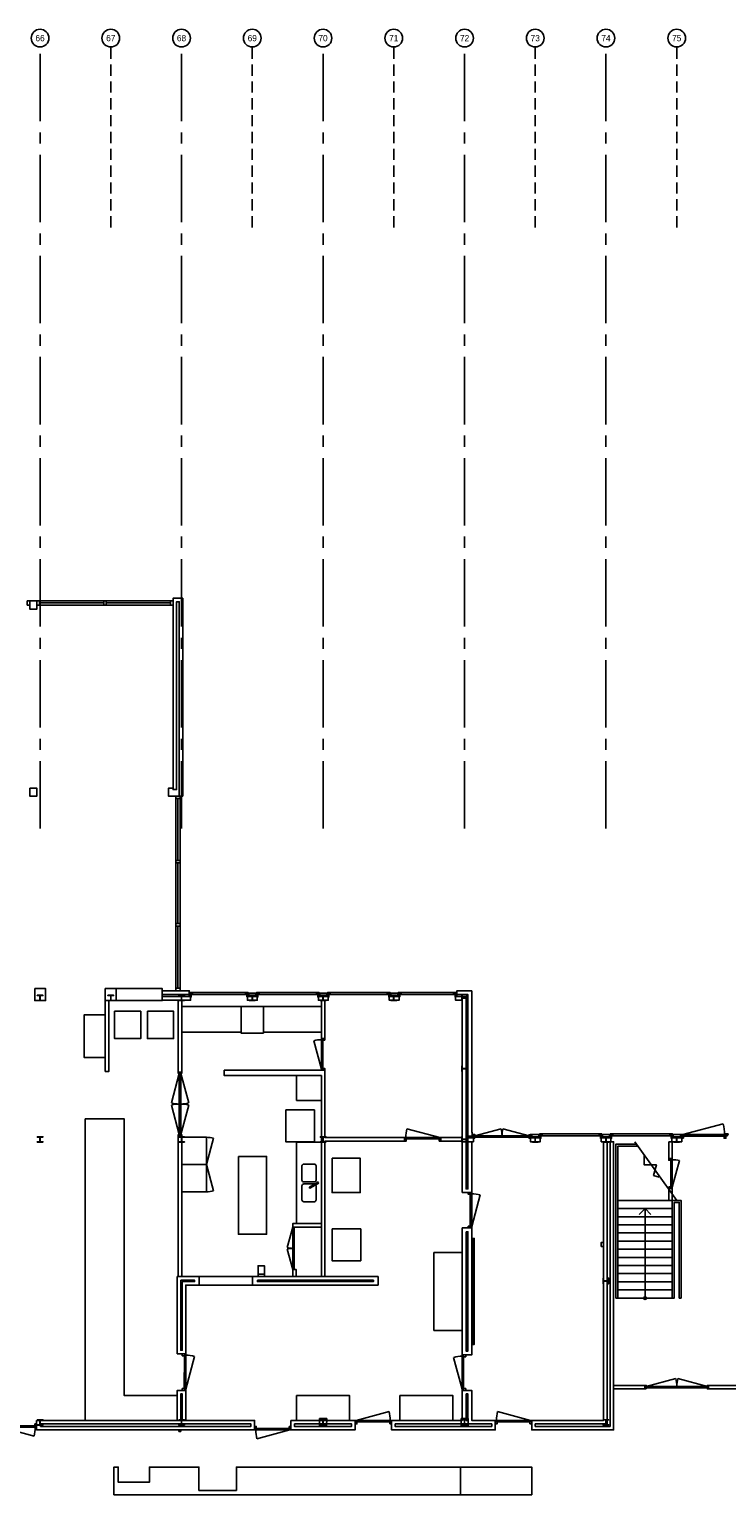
# Model space of a CAD drawing. Header units: millimetres. Extents: x 7256 to 213640, y 21030 to 164335.
# Tile 51 of 70: x 136886 to 156603, y 122409 to 163844. Entities that reach past the tile are written whole.
import ezdxf
from ezdxf.enums import TextEntityAlignment as Align

# ---------------------------------------------------------------- set-up
doc = ezdxf.new("R2010")
doc.units = ezdxf.units.MM
doc.header["$LTSCALE"] = 100
doc.linetypes.add('a1_xvaa-str_1_100$0$CENTER2', pattern=[28.575, 19.05, -3.175, 3.175, -3.175])
doc.linetypes.add('a1_xvaa-str_1_100$0$HIDDEN2', pattern=[4.7625, 3.175, -1.5875])
for name, color, linetype in [('AA28----_KONSTRUKTIE', 252, 'Continuous'), ('AL21----_BUITENWAND', 3, 'Continuous'), ('AL22----_BINNENWAND', 2, 'Continuous'), ('AL24----_TRAPPEN', 8, 'Continuous'), ('AL28----_KONSTRUKTIE_BETON', 3, 'Continuous'), ('AL28----_KONSTRUKTIE_STAAL', 1, 'Continuous'), ('AL31----_BUITENKOZIJNEN', 1, 'Continuous'), ('AL32----_BINNENKOZIJNEN', 1, 'Continuous'), ('AL51----_RADIATOREN', 8, 'Continuous'), ('AL72----_BALIE', 1, 'Continuous'), ('AL73----_KEUKEN', 7, 'Continuous'), ('X--L$8--_STRAMIEN', 251, 'a1_xvaa-str_1_100$0$HIDDEN2'), ('X--T$7--_STRAMIEN', 2, 'Continuous')]:
    doc.layers.add(name, color=color, linetype=linetype)
doc.layers.add('X--L$7--_STRAMIEN', color=1, linetype='a1_xvaa-str_1_100$0$CENTER2', plot=False)
doc.styles.add('a1_xvaa-str_1_100$0$1_1_3.5', font='GIL_____.TTF', dxfattribs={"height": 3.5})

# ---------------------------------------------------------------- blocks, each defined once
blk = doc.blocks.new('HEA 160')
at = {"layer": 'AA28----_KONSTRUKTIE'}
h = blk.add_hatch(color=256, dxfattribs=at)
h.dxf.hatch_style = 1
h.paths.add_polyline_path([(80, -76), (80, -67), (18, -67, -0.414214), (3, -52), (3, 52, -0.414214), (18, 67), (80, 67), (80, 76), (-80, 76), (-80, 67), (-18, 67, -0.414214), (-3, 52), (-3, -52, -0.414214), (-18, -67), (-80, -67), (-80, -76)])
at = {"layer": 'AL28----_KONSTRUKTIE_STAAL'}
blk.add_lwpolyline([(-80, 76), (-80, 67), (-18, 67, -0.414214), (-3, 52), (-3, -52, -0.414214), (-18, -67), (-80, -67), (-80, -76), (80, -76), (80, -67), (18, -67, -0.414214), (3, -52), (3, 52, -0.414214), (18, 67), (80, 67), (80, 76)], format="xyb", close=True, dxfattribs=at)
blk = doc.blocks.new('*U134')
at = {"layer": 'AL32----_BINNENKOZIJNEN'}
for points in [[(-900, 50), (-865, 50), (-865, 9), (-850, 9), (-850, -50), (-900, -50)], [(-865, 9), (-35, 9), (-35, 50), (-865, 50)], [(-50, -50), (-50, 9), (-35, 9), (-35, 50), (0, 50), (0, -50)]]:
    blk.add_lwpolyline(points, close=True, dxfattribs=at)
blk.add_lwpolyline([(-865, 50), (-63, 265)], dxfattribs=at)
blk.add_arc((-865, 50), 830, 0, 15, dxfattribs=at)
blk = doc.blocks.new('*U139')
at = {"layer": 'AL31----_BUITENKOZIJNEN'}
for points in [[(-1250, -50), (-1215, -50), (-1215, -9), (-1200, -9), (-1200, 50), (-1250, 50)], [(-50, 50), (-50, -9), (-35, -9), (-35, -50), (0, -50), (0, 50)], [(-1215, -9), (-35, -9), (-35, -50), (-1215, -50)]]:
    blk.add_lwpolyline(points, close=True, dxfattribs=at)
blk.add_lwpolyline([(-35, -50), (-1176, -356)], dxfattribs=at)
blk.add_arc((15, -50), 1230, 180, 194.3972, dxfattribs=at)
blk = doc.blocks.new('*U141')
at = {"layer": 'AL31----_BUITENKOZIJNEN'}
for points in [[(-1600, 50), (-1565, 50), (-1565, -50), (-1600, -50)], [(-1565, 21), (-1565, -21), (-35, -21), (-35, 21)], [(-35, 50), (0, 50), (0, -50), (-35, -50)]]:
    blk.add_lwpolyline(points, close=True, dxfattribs=at)
for points in [[(-800, -21), (-800, 21)], [(-1565, -21), (-826, -219)], [(-35, -21), (-774, -219)]]:
    blk.add_lwpolyline(points, dxfattribs=at)
for centre, start, end in [((-1565, -21), 345, 0), ((-35, -21), 179.9983, 195.0006)]:
    blk.add_arc(centre, 765, start, end, dxfattribs=at)
blk = doc.blocks.new('*U155')
at = {"layer": 'AL32----_BINNENKOZIJNEN'}
for points in [[(-850, 50), (-815, 50), (-815, 9), (-800, 9), (-800, -50), (-850, -50)], [(-815, 9), (-35, 9), (-35, 50), (-815, 50)], [(-50, -50), (-50, 9), (-35, 9), (-35, 50), (0, 50), (0, -50)]]:
    blk.add_lwpolyline(points, close=True, dxfattribs=at)
blk.add_lwpolyline([(-35, 50), (-788, 252)], dxfattribs=at)
blk.add_arc((-35, 50), 780, 165, 180, dxfattribs=at)
blk = doc.blocks.new('*U131')
at = {"layer": 'AL32----_BINNENKOZIJNEN'}
for points in [[(-1000, 50), (-965, 50), (-965, 9), (-950, 9), (-950, -50), (-1000, -50)], [(-965, 9), (-35, 9), (-35, 50), (-965, 50)], [(-50, -50), (-50, 9), (-35, 9), (-35, 50), (0, 50), (0, -50)]]:
    blk.add_lwpolyline(points, close=True, dxfattribs=at)
blk.add_lwpolyline([(-35, 50), (-933, 291)], dxfattribs=at)
blk.add_arc((-35, 50), 930, 165, 180, dxfattribs=at)
blk = doc.blocks.new('*U129')
at = {"layer": 'AL32----_BINNENKOZIJNEN'}
for points in [[(-1000, -50), (-965, -50), (-965, -9), (-950, -9), (-950, 50), (-1000, 50)], [(-50, 50), (-50, -9), (-35, -9), (-35, -50), (0, -50), (0, 50)], [(-965, -9), (-35, -9), (-35, -50), (-965, -50)]]:
    blk.add_lwpolyline(points, close=True, dxfattribs=at)
blk.add_lwpolyline([(-35, -50), (-933, -291)], dxfattribs=at)
blk.add_arc((-35, -50), 930, 180, 195, dxfattribs=at)
blk = doc.blocks.new('*U160')
at = {"layer": 'AL32----_BINNENKOZIJNEN'}
for points in [[(-1030, -50), (-995, -50), (-995, -9), (-980, -9), (-980, 50), (-1030, 50)], [(-50, 50), (-50, -9), (-35, -9), (-35, -50), (0, -50), (0, 50)], [(-995, -9), (-35, -9), (-35, -50), (-995, -50)]]:
    blk.add_lwpolyline(points, close=True, dxfattribs=at)
blk.add_lwpolyline([(-995, -50), (-68, -298)], dxfattribs=at)
blk.add_arc((-995, -50), 960, 345, 0, dxfattribs=at)
blk = doc.blocks.new('*U159')
at = {"layer": 'AL32----_BINNENKOZIJNEN'}
for points in [[(-1030, -50), (-995, -50), (-995, -9), (-980, -9), (-980, 50), (-1030, 50)], [(-50, 50), (-50, -9), (-35, -9), (-35, -50), (0, -50), (0, 50)], [(-995, -9), (-35, -9), (-35, -50), (-995, -50)]]:
    blk.add_lwpolyline(points, close=True, dxfattribs=at)
blk.add_lwpolyline([(-35, -50), (-962, -298)], dxfattribs=at)
blk.add_arc((-35, -50), 960, 180, 195, dxfattribs=at)
blk = doc.blocks.new('*U161')
at = {"layer": 'AL32----_BINNENKOZIJNEN'}
for points in [[(-1030, 50), (-995, 50), (-995, 9), (-980, 9), (-980, -50), (-1030, -50)], [(-995, 9), (-35, 9), (-35, 50), (-995, 50)], [(-50, -50), (-50, 9), (-35, 9), (-35, 50), (0, 50), (0, -50)]]:
    blk.add_lwpolyline(points, close=True, dxfattribs=at)
blk.add_lwpolyline([(-995, 50), (-68, 298)], dxfattribs=at)
blk.add_arc((-995, 50), 960, 0, 15, dxfattribs=at)
blk = doc.blocks.new('*U158')
at = {"layer": 'AL32----_BINNENKOZIJNEN'}
for points in [[(-1030, 50), (-995, 50), (-995, 9), (-980, 9), (-980, -50), (-1030, -50)], [(-995, 9), (-35, 9), (-35, 50), (-995, 50)], [(-50, -50), (-50, 9), (-35, 9), (-35, 50), (0, 50), (0, -50)]]:
    blk.add_lwpolyline(points, close=True, dxfattribs=at)
blk.add_lwpolyline([(-35, 50), (-962, 298)], dxfattribs=at)
blk.add_arc((-35, 50), 960, 165, 180, dxfattribs=at)
blk = doc.blocks.new('*U164')
at = {"layer": 'AL32----_BINNENKOZIJNEN'}
for points in [[(-1800, 50), (-1765, 50), (-1765, -50), (-1800, -50)], [(-1765, 21), (-1765, -21), (-35, -21), (-35, 21)], [(-35, 50), (0, 50), (0, -50), (-35, -50)]]:
    blk.add_lwpolyline(points, close=True, dxfattribs=at)
for points in [[(-900, 21), (-900, -21)], [(-1765, -21), (-929, -245)], [(-35, -21), (-870, -245)]]:
    blk.add_lwpolyline(points, dxfattribs=at)
for centre, start, end in [((-1765, -21), 345, 0.0008), ((-35, -21), 180.0008, 195.0017)]:
    blk.add_arc(centre, 865, start, end, dxfattribs=at)
blk = doc.blocks.new('*U175')
at = {"layer": 'AL32----_BINNENKOZIJNEN'}
for points in [[(-1800, 50), (-1765, 50), (-1765, -50), (-1800, -50)], [(-1765, 21), (-1765, -21), (-35, -21), (-35, 21)], [(-35, 50), (0, 50), (0, -50), (-35, -50)]]:
    blk.add_lwpolyline(points, close=True, dxfattribs=at)
for points in [[(-1765, 21), (-929, 245)], [(-900, 21), (-900, -21)], [(-35, 21), (-870, 245)], [(-1765, -21), (-929, -245)], [(-35, -21), (-870, -245)]]:
    blk.add_lwpolyline(points, dxfattribs=at)
for centre, start, end in [((-1765, 21), 359.9992, 15), ((-35, 21), 164.9983, 179.9992), ((-1765, -21), 345, 0.0008), ((-35, -21), 180.0008, 195.0017)]:
    blk.add_arc(centre, 865, start, end, dxfattribs=at)
blk = doc.blocks.new('a1_xvaa-str_1_100$0$-07_stramienbol')
at = {"color": 0, "linetype": 'Continuous'}
blk.add_circle((0, 0), 5, dxfattribs=at)
at = {"color": 3, "linetype": 'Continuous', "style": 'a1_xvaa-str_1_100$0$1_1_3.5'}
blk.add_attdef('STRAMIEN', text='', height=3.5, dxfattribs=at).set_placement((0, 0), align=Align.MIDDLE_CENTER)
blk = doc.blocks.new('$7-str_dna')
at = {"layer": 'X--L$7--_STRAMIEN'}
for points in [[(128400, -7000), (128400, 15100)], [(132400, -7000), (132400, 15100)], [(136400, -7000), (136400, 15100)], [(140400, -7000), (140400, 15100)], [(144400, -7000), (144400, 15100)]]:
    blk.add_lwpolyline(points, dxfattribs=at)
at = {"layer": 'X--L$8--_STRAMIEN'}
for points in [[(130400, 10000), (130400, 15100)], [(134400, 10000), (134400, 15100)], [(138400, 10000), (138400, 15100)], [(142400, 10000), (142400, 15100)], [(146400, 10000), (146400, 15100)]]:
    blk.add_lwpolyline(points, dxfattribs=at)
at = {"layer": 'X--T$7--_STRAMIEN', "xscale": 50, "yscale": 50, "zscale": 50}
for p, values in [((128400, 15350), {'STRAMIEN': '66'}), ((130400, 15350), {'STRAMIEN': '67'}), ((132400, 15350), {'STRAMIEN': '68'}), ((134400, 15350), {'STRAMIEN': '69'}), ((136400, 15350), {'STRAMIEN': '70'}), ((138400, 15350), {'STRAMIEN': '71'}), ((140403, 15350), {'STRAMIEN': '72'}), ((142400, 15350), {'STRAMIEN': '73'}), ((144400, 15350), {'STRAMIEN': '74'}), ((146400, 15350), {'STRAMIEN': '75'})]:
    blk.add_blockref('a1_xvaa-str_1_100$0$-07_stramienbol', p, dxfattribs=at).add_auto_attribs(values)

msp = doc.modelspace()

# ---------------------------------------------------------------- linework, layer by layer
at = {"layer": 'AL21----_BUITENWAND'}
for points in [[(136900, 147684), (136900, 147452), (137100, 147452), (137100, 147684)], [(141225, 147756), (140950, 147756), (140950, 142348), (141050, 142348), (141050, 147656), (141125, 147656), (141125, 142163), (141225, 142163)], [(140646, 136659), (140646, 136549), (141408, 136549), (141408, 136659)], [(140646, 136499), (140646, 136389), (141446, 136389), (141446, 136499)], [(143055, 136499), (143055, 136389), (143331, 136389), (143331, 136499)], [(145061, 136499), (145061, 136389), (145337, 136389), (145337, 136499)], [(147061, 136499), (147061, 136389), (147342, 136389), (147342, 136499)], [(149235, 136499), (148940, 136499), (148940, 136389), (149125, 136389), (149125, 132390), (149235, 132390)], [(149395, 136659), (148978, 136659), (148978, 136549), (149285, 136549), (149285, 132549), (149408, 132549), (149408, 132659), (149395, 132659)], [(149446, 132389), (149285, 132389), (149285, 132499), (149446, 132499)], [(151055, 132499), (151055, 132389), (151331, 132389), (151331, 132499)], [(153055, 132499), (153055, 132389), (153331, 132389), (153331, 132499)], [(155055, 132499), (155055, 132389), (155331, 132389), (155331, 132499)]]:
    msp.add_lwpolyline(points, close=True, dxfattribs=at)
at = {"layer": 'AL22----_BINNENWAND'}
for points in [[(136900, 142384), (137100, 142384), (137100, 142163), (136900, 142163)], [(137038, 136718), (137348, 136718), (137348, 136378), (137038, 136378)], [(139035, 136718), (139345, 136718), (139345, 136378), (139035, 136378)], [(139345, 136718), (140646, 136718), (140646, 136378), (139345, 136378)], [(154966, 132389), (154966, 131916), (155066, 131916), (155066, 132389)], [(154966, 130729), (154966, 131066), (155066, 131066), (155066, 130729)], [(149125, 129954), (149395, 129954), (149395, 126359), (149125, 126359)], [(149235, 129844), (149285, 129844), (149285, 126469), (149235, 126469)], [(141070, 126389), (141310, 126389), (141310, 128334), (141693, 128334), (141693, 128574), (141070, 128574)], [(141170, 128474), (141557, 128474), (141557, 128434), (141210, 128434), (141210, 126491), (141170, 126491)], [(143193, 128574), (143193, 128334), (146745, 128334), (146745, 128574)], [(143335, 128474), (143335, 128434), (146615, 128434), (146615, 128474)], [(147127, 124509), (147127, 124239), (150060, 124239), (150060, 124509), (149395, 124509), (149395, 125359), (149125, 125359), (149125, 124509)], [(149235, 125257), (149235, 124509), (149285, 124509), (149285, 125257)], [(137090, 124509), (137090, 124239), (143254, 124239), (143254, 124509)], [(137204, 124409), (137204, 124339), (143154, 124339), (143154, 124409)], [(144284, 124509), (144284, 124239), (146097, 124239), (146097, 124509)], [(144384, 124409), (144384, 124339), (145997, 124339), (145997, 124409)], [(145094, 124560), (145094, 124349), (145293, 124349), (145294, 124560)], [(147227, 124409), (147227, 124339), (149960, 124339), (149960, 124409)], [(149094, 124560), (149093, 124349), (149293, 124349), (149294, 124560)]]:
    msp.add_lwpolyline(points, close=True, dxfattribs=at)
for points in [[(140950, 142384), (140819, 142384), (140819, 142163), (141125, 142163)], [(141097, 136389), (141097, 134357), (141197, 134357), (141197, 136389)], [(145145, 136389), (145145, 135309), (145245, 135309), (145245, 136389)], [(142397, 134409), (145245, 134409), (145245, 132508), (147495, 132508), (147495, 132408), (145245, 132408), (145245, 128574)], [(142397, 134409), (142397, 134259), (145145, 134259), (145145, 128574)], [(141097, 128574), (141097, 132556), (141197, 132556), (141197, 128574)], [(149125, 132508), (148525, 132508), (148525, 132408), (149125, 132408)], [(149125, 132390), (149125, 130954), (149395, 130954), (149395, 132389)], [(149285, 132389), (149285, 131056), (149235, 131056), (149235, 132390)], [(153125, 132389), (153125, 124509), (151090, 124509), (151090, 124239), (153405, 124239), (153405, 132389), (153305, 132389), (153305, 124339), (151190, 124339), (151190, 124409), (153225, 124409), (153225, 132389)], [(145145, 130074), (144335, 130074), (144335, 129974), (145145, 129974)], [(153125, 129541), (153058, 129541), (153058, 129427), (153125, 129427)], [(141693, 128574), (143193, 128574)], [(144335, 128574), (144335, 128774), (144435, 128774), (144435, 128574)], [(141693, 128334), (143193, 128334)], [(141070, 124509), (141070, 125359), (141310, 125359), (141310, 124509)], [(141210, 124509), (141210, 125257), (141170, 125257), (141170, 124509)], [(153405, 125501), (154293, 125501), (154293, 125401), (153405, 125401)], [(156975, 125501), (156093, 125501), (156093, 125401), (156975, 125401)], [(141118, 124239), (141118, 124192)], [(141118, 124192), (141168, 124192)], [(141168, 124239), (141168, 124192)]]:
    msp.add_lwpolyline(points, dxfattribs=at)
at = {"layer": 'AL24----_TRAPPEN'}
for points in [[(154055, 132323), (153470, 132323), (153470, 127969), (153526, 127969), (153526, 132267), (154095, 132267)], [(154009, 132389), (155190, 130729)], [(154266, 132001), (154266, 131740), (154618, 131740), (154536, 131431), (154698, 131388)], [(153526, 130729), (155064, 130729)], [(153526, 130499), (155064, 130499)], [(153526, 130269), (155064, 130269)], [(154133, 130336), (154296, 130499), (154458, 130336)], [(154295, 128007), (154296, 130499)], [(153526, 130039), (155064, 130039)], [(153526, 129809), (155064, 129809)], [(153526, 129579), (155064, 129579)], [(153526, 129349), (155064, 129349)], [(153526, 129119), (155064, 129119)], [(153526, 128889), (155064, 128889)], [(153526, 128659), (155064, 128659)], [(153526, 128429), (155064, 128429)], [(153526, 128199), (155064, 128199)], [(153526, 127969), (155064, 127969)]]:
    msp.add_lwpolyline(points, dxfattribs=at)
msp.add_lwpolyline([(155064, 127969), (155120, 127969), (155120, 130673), (155260, 130673), (155260, 127969), (155316, 127969), (155316, 130729), (155064, 130729)], close=True, dxfattribs=at)
msp.add_circle((154295, 127969), 37.9, dxfattribs=at)
at = {"layer": 'AL31----_BUITENKOZIJNEN'}
for points in [[(136830, 147684), (136900, 147684), (136900, 147564), (136830, 147564)], [(137100, 147684), (137170, 147684), (137170, 147564), (137100, 147564)], [(138990, 147684), (139060, 147684), (139060, 147564), (138990, 147564)], [(140880, 147684), (140950, 147684), (140950, 147564), (140880, 147564)], [(141030, 142163), (141030, 142093), (141150, 142093), (141150, 142162)], [(141030, 140344), (141030, 140274), (141150, 140274), (141150, 140343)], [(141030, 138558), (141030, 138488), (141150, 138488), (141150, 138557)], [(141030, 136729), (141030, 136659), (141150, 136659), (141150, 136728)], [(141446, 136499), (141446, 136589), (141408, 136589), (141408, 136499)], [(141490, 136552), (141490, 136589), (141508, 136589), (141508, 136612), (141428, 136612), (141428, 136589), (141446, 136589), (141446, 136552)], [(141446, 136484), (141464, 136484), (141464, 136552), (141446, 136552)], [(143055, 136552), (143011, 136552), (143011, 136589), (142993, 136589), (142993, 136612), (143073, 136612), (143073, 136589), (143055, 136589)], [(143055, 136484), (143037, 136484), (143037, 136552), (143055, 136552)], [(143093, 136499), (143093, 136589), (143055, 136589), (143055, 136499)], [(143331, 136499), (143331, 136589), (143293, 136589), (143293, 136499)], [(143375, 136552), (143375, 136589), (143393, 136589), (143393, 136612), (143313, 136612), (143313, 136589), (143331, 136589), (143331, 136552)], [(143331, 136484), (143349, 136484), (143349, 136552), (143331, 136552)], [(145061, 136552), (145017, 136552), (145017, 136589), (144999, 136589), (144999, 136612), (145079, 136612), (145079, 136589), (145061, 136589)], [(145061, 136484), (145043, 136484), (145043, 136552), (145061, 136552)], [(145099, 136499), (145099, 136589), (145061, 136589), (145061, 136499)], [(145337, 136499), (145337, 136589), (145299, 136589), (145299, 136499)], [(145381, 136552), (145381, 136589), (145399, 136589), (145399, 136612), (145319, 136612), (145319, 136589), (145337, 136589), (145337, 136552)], [(145337, 136484), (145355, 136484), (145355, 136552), (145337, 136552)], [(147066, 136552), (147022, 136552), (147022, 136589), (147004, 136589), (147004, 136612), (147084, 136612), (147084, 136589), (147066, 136589)], [(147066, 136484), (147048, 136484), (147048, 136552), (147066, 136552)], [(147104, 136499), (147104, 136589), (147066, 136589), (147066, 136499)], [(147342, 136499), (147342, 136589), (147304, 136589), (147304, 136499)], [(147386, 136552), (147386, 136589), (147404, 136589), (147404, 136612), (147324, 136612), (147324, 136589), (147342, 136589), (147342, 136552)], [(147342, 136484), (147360, 136484), (147360, 136552), (147342, 136552)], [(148940, 136552), (148896, 136552), (148896, 136589), (148878, 136589), (148878, 136612), (148958, 136612), (148958, 136589), (148940, 136589)], [(148940, 136484), (148922, 136484), (148922, 136552), (148940, 136552)], [(148978, 136499), (148978, 136589), (148940, 136589), (148940, 136499)], [(151375, 132552), (151375, 132589), (151393, 132589), (151393, 132612), (151313, 132612), (151313, 132589), (151331, 132589), (151331, 132552)], [(153055, 132552), (153011, 132552), (153011, 132589), (152993, 132589), (152993, 132612), (153073, 132612), (153073, 132589), (153055, 132589)], [(153375, 132552), (153375, 132589), (153393, 132589), (153393, 132612), (153313, 132612), (153313, 132589), (153331, 132589), (153331, 132552)], [(155055, 132552), (155011, 132552), (155011, 132589), (154993, 132589), (154993, 132612), (155073, 132612), (155073, 132589), (155055, 132589)], [(156625, 132552), (156581, 132552), (156581, 132589), (156563, 132589), (156563, 132612), (156643, 132612), (156643, 132589), (156625, 132589)], [(149408, 132589), (149451, 132589), (149451, 132489), (149446, 132489), (149446, 132499), (149408, 132499)], [(151051, 132589), (151051, 132489), (151055, 132489), (151055, 132499), (151093, 132499), (151093, 132589)], [(151331, 132499), (151331, 132589), (151293, 132589), (151293, 132499)], [(151331, 132484), (151349, 132484), (151349, 132552), (151331, 132552)], [(153055, 132484), (153037, 132484), (153037, 132552), (153055, 132552)], [(153093, 132499), (153093, 132589), (153055, 132589), (153055, 132499)], [(153331, 132499), (153331, 132589), (153293, 132589), (153293, 132499)], [(153331, 132484), (153349, 132484), (153349, 132552), (153331, 132552)], [(155055, 132484), (155037, 132484), (155037, 132552), (155055, 132552)], [(155093, 132499), (155093, 132589), (155055, 132589), (155055, 132499)], [(155293, 132589), (155293, 132499), (155331, 132499), (155331, 132589)]]:
    msp.add_lwpolyline(points, close=True, dxfattribs=at)
for points in [[(137170, 147684), (138990, 147684)], [(137170, 147624), (138990, 147624)], [(137170, 147564), (138990, 147564)], [(139060, 147684), (140880, 147684)], [(139060, 147624), (140880, 147624)], [(139060, 147564), (140880, 147564)], [(141030, 142093), (141030, 140344)], [(141090, 142093), (141090, 140343)], [(141150, 142093), (141150, 140343)], [(141030, 140273), (141030, 138557)], [(141090, 140273), (141090, 138558)], [(141150, 140273), (141150, 138557)], [(141030, 138487), (141030, 136729)], [(141090, 138487), (141090, 136729)], [(141150, 138488), (141150, 136728)], [(143011, 136552), (141490, 136552)], [(142993, 136612), (141508, 136612)], [(143093, 136589), (143293, 136589)], [(145017, 136552), (143375, 136552)], [(144999, 136612), (143393, 136612)], [(145099, 136589), (145299, 136589)], [(147022, 136552), (145381, 136552)], [(147004, 136612), (145399, 136612)], [(147104, 136589), (147304, 136589)], [(148896, 136552), (147386, 136552)], [(148878, 136612), (147404, 136612)], [(152993, 132612), (151393, 132612)], [(154993, 132612), (153393, 132612)], [(151093, 132589), (151293, 132589)], [(153011, 132552), (151375, 132552)], [(153093, 132589), (153293, 132589)], [(155011, 132552), (153375, 132552)], [(155093, 132589), (155293, 132589)]]:
    msp.add_lwpolyline(points, dxfattribs=at)
at = {"layer": 'AL32----_BINNENKOZIJNEN'}
for points in [[(144335, 129974), (144180, 129394)], [(144335, 128774), (144180, 129353)], [(144335, 129374), (144377, 129374)]]:
    msp.add_lwpolyline(points, dxfattribs=at)
msp.add_lwpolyline([(144335, 129974), (144377, 129974), (144377, 128774), (144335, 128774)], close=True, dxfattribs=at)
for centre, start, end in [((144335, 129974), 255, 270), ((144335, 128774), 90, 105)]:
    msp.add_arc(centre, 600, start, end, dxfattribs=at)
at = {"layer": 'AL51----_RADIATOREN'}
msp.add_lwpolyline([(149425, 128156), (149425, 126656), (149465, 126656), (149465, 129656), (149425, 129656)], close=True, dxfattribs=at)
at = {"layer": 'AL72----_BALIE'}
for points in [[(138470, 124509), (141070, 124509), (141070, 125209), (139570, 125209), (139570, 133035), (138470, 133035)], [(149082, 123189), (149082, 122409), (139280, 122409), (139280, 123189), (139400, 123189), (139400, 122759), (140280, 122759), (140280, 123189), (141680, 123189), (141680, 122529), (142740, 122529), (142740, 123189)], [(149082, 123189), (149082, 122409), (151090, 122409), (151090, 123189)]]:
    msp.add_lwpolyline(points, close=True, dxfattribs=at)
at = {"layer": 'AL73----_KEUKEN'}
for points in [[(139035, 136378), (139035, 134378), (139135, 134378), (139135, 136378)], [(139035, 135975), (138435, 135975), (138435, 134771), (139035, 134771)], [(139299, 136078), (139299, 135308), (140039, 135308), (140039, 136078)], [(140226, 136078), (140226, 135308), (140966, 135308), (140966, 136078)], [(141197, 136209), (142875, 136209), (142875, 135489), (141197, 135489)], [(142875, 136209), (143505, 136209), (143505, 135459), (142875, 135459)], [(143505, 136209), (143505, 135489), (145145, 135489), (145145, 136209)], [(144445, 134259), (144445, 133559), (145145, 133559), (145145, 134259)], [(144135, 133289), (144135, 132389), (144945, 132389), (144945, 133289)], [(141197, 132514), (141197, 131744), (141897, 131744), (141897, 132514)], [(145145, 132374), (144445, 132374), (144445, 130074), (145145, 130074)], [(142797, 131974), (143597, 131974), (143597, 129774), (142797, 129774)], [(145445, 131921), (146245, 131921), (146245, 130951), (145445, 130951)], [(141197, 130974), (141197, 131744), (141897, 131744), (141897, 130974)], [(145445, 129924), (146255, 129924), (146255, 129024), (145445, 129024)], [(148325, 129256), (149125, 129256), (149125, 127056), (148325, 127056)], [(144440, 125209), (144440, 124509), (145940, 124509), (145940, 125209)], [(147361, 125209), (147361, 124509), (148861, 124509), (148861, 125209)]]:
    msp.add_lwpolyline(points, close=True, dxfattribs=at)
for points in [[(141897, 131744), (142097, 132488)], [(141897, 131744), (142097, 131000)], [(144807, 131106), (145015, 131226)], [(144822, 131080), (145030, 131201)], [(143355, 128574), (143355, 128884), (143535, 128884), (143535, 128574)], [(143535, 128644), (143355, 128644)]]:
    msp.add_lwpolyline(points, dxfattribs=at)
for points in [[(144995, 131704, 0.414214), (144945, 131754), (144645, 131754, 0.414214), (144595, 131704), (144595, 131304, 0.414214), (144645, 131254), (144945, 131254, 0.414214), (144995, 131304)], [(144995, 131144, 0.414214), (144945, 131194), (144645, 131194, 0.414214), (144595, 131144), (144595, 130744, 0.414214), (144645, 130694), (144945, 130694, 0.414214), (144995, 130744)]]:
    msp.add_lwpolyline(points, format="xyb", close=True, dxfattribs=at)
for centre, radius in [((144815, 131093), 15), ((145040, 131224), 25)]:
    msp.add_circle(centre, radius, dxfattribs=at)
for start, end in [(75, 90), (270, 285)]:
    msp.add_arc((141897, 131744), 770, start, end, dxfattribs=at)

# ---------------------------------------------------------------- block references
at = {"layer": 'AL28----_KONSTRUKTIE_BETON'}
for p in [(137190, 136454), (139190, 136454), (141190, 136454), (143190, 136454), (145190, 136454), (147190, 136454), (137190, 132454), (141190, 132454), (145190, 132454), (151190, 132454), (153190, 132454), (155190, 132454), (137190, 124454), (141190, 124454), (145190, 124454), (149190, 124454), (153190, 124454)]:
    msp.add_blockref('HEA 160', p, dxfattribs=at)
at = {"layer": 'AL28----_KONSTRUKTIE_BETON', "rotation": 90}
for p in [(149190, 136454), (149190, 134454), (149190, 132454), (153190, 128454)]:
    msp.add_blockref('HEA 160', p, dxfattribs=at)
at = {"layer": 'AL31----_BUITENKOZIJNEN'}
for name, p, rotation in [('*U141', (149451, 132539), 179.9795299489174), ('*U139', (155331, 132539), 180)]:
    msp.add_blockref(name, p, dxfattribs=dict(at, rotation=rotation))
at = {"layer": 'AL32----_BINNENKOZIJNEN'}
for name, p, rotation in [('*U134', (145195, 135309), 90), ('*U175', (141147, 132556), 270), ('*U155', (155016, 131066), 270), ('*U131', (149345, 129954), 270), ('*U158', (141260, 125359), 269.9264040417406), ('*U129', (149175, 125359), 270), ('*U164', (154293, 125451), 180)]:
    msp.add_blockref(name, p, dxfattribs=dict(at, rotation=rotation))
for name, p in [('*U158', (148525, 132458)), ('*U161', (147127, 124459)), ('*U158', (151090, 124459)), ('*U160', (137090, 124366)), ('*U159', (144284, 124289))]:
    msp.add_blockref(name, p, dxfattribs=at)
at = {"layer": 'X--L$7--_STRAMIEN'}
msp.add_blockref('$7-str_dna', (8790, 148244), dxfattribs=at)

doc.saveas('drawing.dxf')
